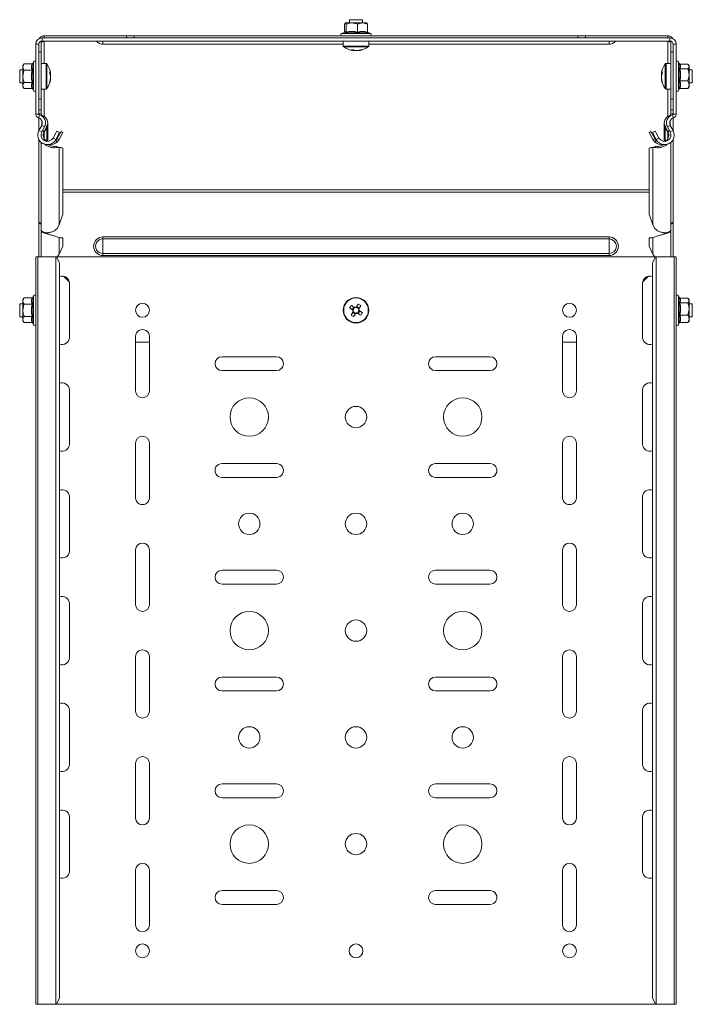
# Model space of a CAD drawing. Header units: millimetres. Extents: x -771 to 2233, y -1470 to 82.
# Tile 6 of 23: x -21 to 294, y -1300 to -839. Entities that reach past the tile are written whole.
import ezdxf

# ---------------------------------------------------------------- set-up
doc = ezdxf.new("R2010")
doc.units = ezdxf.units.MM

msp = doc.modelspace()

# ---------------------------------------------------------------- linework, layer by layer
at = {"color": 7, "linetype": 'Continuous', "lineweight": 15}
for p, q in [((133.09, -839.05), (133.09, -840.55)), ((139.09, -839.05), (133.09, -839.05)), ((139.09, -840.55), (139.09, -839.05)), ((130.75, -844.84), (130.75, -841.15)), ((134.19, -840.55), (131.13, -840.55)), ((131.52, -844.84), (131.52, -841.15)), ((139.14, -840.55), (134.19, -840.55)), ((136.86, -844.84), (136.86, -841.15)), ((139.14, -840.55), (141.09, -840.55)), ((141.43, -844.84), (141.43, -841.15)), ((283.09, -847.55), (-10.91, -847.55)), ((-9.91, -846.55), (-9.91, -847.55)), ((28.63, -846.55), (-9.91, -846.55)), ((28.63, -846.55), (32.16, -846.55)), ((240.02, -846.55), (32.16, -846.55)), ((130.8, -844.93), (129.36, -845.45)), ((130.77, -844.94), (130.77, -844.94)), ((142.82, -845.45), (141.45, -844.96)), ((240.02, -846.55), (243.56, -846.55)), ((282.09, -846.55), (243.56, -846.55)), ((282.09, -846.55), (282.09, -847.55)), ((-13.91, -850.55), (-13.91, -883.25)), ((-12.41, -850.55), (-12.41, -883.25)), ((-11.41, -849.14), (-11.41, -854.05)), ((283.09, -849.05), (-10.91, -849.05)), ((-9.91, -849.09), (-9.77, -849.05)), ((17.59, -850.55), (130.09, -850.55)), ((130.09, -849.05), (130.09, -851.38)), ((142.09, -851.38), (142.09, -849.05)), ((142.09, -850.55), (254.59, -850.55)), ((281.95, -849.05), (282.09, -849.09)), ((283.59, -854.05), (283.59, -849.14)), ((284.59, -883.25), (284.59, -850.55)), ((286.09, -883.25), (286.09, -850.55)), ((-11.41, -876.2), (-11.41, -854.05)), ((134.75, -853.54), (134.58, -853.54)), ((135.39, -853.54), (135.92, -853.54)), ((136.79, -853.54), (135.92, -853.54)), ((283.59, -876.2), (283.59, -854.05)), ((-19.31, -859.78), (-19.91, -860.55)), ((-19.91, -860.55), (-19.91, -861.22)), ((-19.91, -861.22), (-19.91, -865.55)), ((-15.62, -859.78), (-19.31, -859.78)), ((-15.01, -858.83), (-15.25, -859.49)), ((-9.08, -859.55), (-11.41, -859.55)), ((283.59, -859.55), (281.27, -859.55)), ((287.57, -859.86), (287.19, -858.83)), ((287.81, -859.83), (291.49, -859.83)), ((287.81, -862.03), (291.49, -862.03)), ((292.09, -860.55), (291.77, -860.14)), ((292.09, -860.93), (292.09, -860.55)), ((292.09, -864.9), (292.09, -860.93)), ((-19.91, -862.55), (-21.41, -862.55)), ((-21.41, -862.55), (-21.41, -868.06)), ((-19.91, -865.55), (-19.91, -869.88)), ((-15.62, -862.67), (-19.31, -862.67)), ((-6.92, -864.23), (-6.92, -864.04)), ((-6.92, -865.42), (-6.92, -864.82)), ((-6.92, -865.42), (-6.92, -866.28)), ((279.11, -864.21), (279.11, -864.04)), ((279.11, -864.85), (279.11, -865.38)), ((279.11, -866.26), (279.11, -865.38)), ((293.59, -862.55), (292.09, -862.55)), ((292.09, -869.52), (292.09, -864.9)), ((293.59, -868.55), (293.59, -862.55)), ((-21.41, -868.06), (-21.41, -868.55)), ((-21.41, -868.55), (-19.91, -868.55)), ((-19.91, -869.88), (-19.91, -870.55)), ((-19.91, -870.55), (-19.31, -871.33)), ((-15.62, -868.44), (-19.31, -868.44)), ((-15.62, -871.33), (-19.31, -871.33)), ((-6.92, -866.88), (-6.92, -867.07)), ((287.19, -872.28), (287.49, -871.45)), ((287.81, -867.76), (291.49, -867.76)), ((287.81, -871.28), (291.49, -871.28)), ((291.77, -870.96), (292.09, -870.55)), ((292.09, -868.55), (293.59, -868.55)), ((292.09, -870.55), (292.09, -869.52)), ((-15.25, -871.62), (-15.01, -872.28)), ((-11.41, -871.55), (-9.08, -871.55)), ((281.27, -871.55), (283.59, -871.55)), ((-11.41, -876.2), (-11.41, -881.2)), ((283.59, -881.2), (283.59, -876.2)), ((-11.41, -881.2), (-12.41, -881.2)), ((-12.41, -883.28), (-12.41, -883.2)), ((-12.41, -890.99), (-12.41, -885.05)), ((-11.41, -883.2), (-11.41, -881.2)), ((284.59, -881.2), (283.59, -881.2)), ((283.59, -883.2), (283.59, -881.2)), ((284.59, -883.2), (284.59, -883.28)), ((284.59, -890.99), (284.59, -885.05)), ((-11.11, -888.55), (-12.38, -890.94)), ((-9.79, -889.26), (-11.06, -891.64)), ((-8.71, -888.99), (-9.99, -891.37)), ((-9.99, -892.02), (-8.71, -889.55)), ((-8.96, -889.45), (-8.71, -889.55)), ((-8.3, -896.05), (-8.3, -887.94)), ((280.48, -887.94), (280.48, -896.05)), ((280.89, -888.99), (282.17, -891.37)), ((280.89, -889.55), (281.14, -889.45)), ((282.17, -892.02), (280.89, -889.55)), ((283.24, -891.64), (281.97, -889.26)), ((284.56, -890.94), (283.29, -888.55)), ((-11.41, -893.14), (-11.41, -893.04)), ((-5.76, -894.47), (-4.02, -891.2)), ((-4.44, -895.17), (-2.7, -891.91)), ((-2.7, -891.91), (-4.02, -891.2)), ((-2.05, -891.44), (-3.8, -894.7)), ((-1.17, -891.91), (-2.92, -895.17)), ((-2.05, -891.44), (-1.17, -891.91)), ((273.35, -891.91), (274.23, -891.44)), ((275.1, -895.17), (273.35, -891.91)), ((275.98, -894.7), (274.23, -891.44)), ((276.2, -891.2), (274.88, -891.91)), ((274.88, -891.91), (276.62, -895.17)), ((276.2, -891.2), (277.94, -894.47)), ((283.59, -893.04), (283.59, -893.14)), ((-12.41, -933.72), (-12.41, -895.11)), ((-11.41, -896.41), (-11.41, -937.24)), ((-4.49, -895.6), (-5.01, -896)), ((-3.8, -894.7), (-4.49, -895.6)), ((-4.49, -895.6), (-3.8, -896.33)), ((-4.49, -898.32), (-3.8, -898.84)), ((-3.92, -898.56), (-4.49, -898.32)), ((-3.57, -898.69), (-3.95, -898.54)), ((-3.8, -894.7), (-2.92, -895.17)), ((-2.92, -895.17), (-3.8, -896.33)), ((-3.8, -898.6), (-2.92, -898.94)), ((-2.05, -898.92), (-3.8, -898.6)), ((-2.92, -898.94), (-3.8, -898.84)), ((-1.17, -899.25), (-2.92, -898.94)), ((-2.05, -898.92), (-1.17, -899.25)), ((273.35, -899.25), (274.23, -898.92)), ((275.1, -898.94), (273.35, -899.25)), ((275.98, -898.6), (274.23, -898.92)), ((275.98, -894.7), (275.1, -895.17)), ((275.98, -896.33), (275.1, -895.17)), ((275.98, -898.6), (275.1, -898.94)), ((275.98, -898.84), (275.1, -898.94)), ((276.13, -898.54), (275.75, -898.69)), ((276.67, -895.6), (275.98, -894.7)), ((276.67, -895.6), (275.98, -896.33)), ((276.67, -898.32), (275.98, -898.84)), ((276.67, -898.32), (276.1, -898.56)), ((277.19, -896), (276.67, -895.6)), ((283.59, -937.24), (283.59, -896.41)), ((284.59, -933.72), (284.59, -895.11)), ((-1.17, -930.18), (-1.17, -899.25)), ((273.35, -930.18), (273.35, -899.25)), ((-2.92, -935.1), (-1.17, -930.18)), ((273.35, -930.18), (275.1, -935.1)), ((-12.41, -933.72), (-12.41, -934.18)), ((-12.41, -950.14), (-12.41, -934.18)), ((-12.41, -934.18), (-12.11, -934.18)), ((-3.8, -936.83), (-2.92, -935.1)), ((275.1, -935.1), (275.98, -936.83)), ((284.29, -934.18), (284.59, -934.18)), ((284.59, -933.72), (284.59, -934.18)), ((284.59, -950.14), (284.59, -934.18)), ((-11.41, -937.87), (-11.41, -950.14)), ((-8.3, -939.34), (-8.3, -938.79)), ((-6.89, -939.86), (-6.89, -939.86)), ((279.07, -939.86), (279.07, -939.86)), ((280.48, -938.79), (280.48, -939.34)), ((283.59, -950.14), (283.59, -937.87)), ((-1.17, -941.22), (-2.92, -941.22)), ((-2.92, -948.84), (-1.17, -945.14)), ((-1.17, -945.14), (-1.17, -941.22)), ((273.35, -945.14), (273.35, -941.22)), ((273.35, -941.22), (275.1, -941.22)), ((273.35, -945.14), (275.1, -948.84)), ((-3.8, -950.14), (-2.92, -948.84)), ((275.1, -948.84), (275.98, -950.14)), ((-13.91, -950.14), (-13.91, -1300.14)), ((-12.91, -950.14), (-13.91, -950.14)), ((-12.91, -950.14), (-12.91, -1300.14)), ((-7.64, -950.14), (-12.91, -950.14)), ((-7.64, -950.14), (-3.8, -950.14)), ((-2.7, -953.14), (-4.11, -950.14)), ((-3.8, -950.14), (275.98, -950.14)), ((-2.7, -953.14), (-2.7, -1297.14)), ((276.29, -950.14), (274.88, -953.14)), ((274.88, -953.14), (274.88, -1297.14)), ((275.98, -950.14), (283.59, -950.14)), ((285.09, -950.14), (283.59, -950.14)), ((285.09, -1300.14), (285.09, -950.14)), ((286.09, -950.14), (285.09, -950.14)), ((286.09, -950.14), (286.09, -1300.14)), ((-0.86, -959.19), (1.79, -961.85)), ((1.84, -987.89), (1.84, -962.39)), ((270.34, -962.39), (270.34, -987.89)), ((270.39, -961.85), (273.04, -959.19)), ((-19.91, -972.14), (-21.41, -972.14)), ((-21.41, -972.14), (-21.41, -977.65)), ((-19.31, -969.37), (-19.91, -970.14)), ((-19.91, -970.14), (-19.91, -970.81)), ((-19.91, -970.81), (-19.91, -975.14)), ((-15.62, -969.37), (-19.31, -969.37)), ((-15.62, -972.26), (-19.31, -972.26)), ((-15.01, -968.42), (-15.25, -969.08)), ((287.57, -969.45), (287.19, -968.42)), ((287.81, -969.42), (291.49, -969.42)), ((287.81, -971.62), (291.49, -971.62)), ((292.09, -970.14), (291.77, -969.73)), ((292.09, -970.52), (292.09, -970.14)), ((292.09, -974.49), (292.09, -970.52)), ((293.59, -972.14), (292.09, -972.14)), ((293.59, -978.14), (293.59, -972.14)), ((-19.91, -975.14), (-19.91, -979.47)), ((135.12, -973.66), (134.34, -974.85)), ((134.61, -976.11), (135.8, -976.89)), ((137.57, -974.17), (136.38, -973.39)), ((137.06, -976.63), (137.84, -975.44)), ((287.81, -977.35), (291.49, -977.35)), ((292.09, -979.11), (292.09, -974.49)), ((-21.41, -977.65), (-21.41, -978.14)), ((-21.41, -978.14), (-19.91, -978.14)), ((-19.91, -979.47), (-19.91, -980.14)), ((-19.91, -980.14), (-19.31, -980.92)), ((-15.62, -978.03), (-19.31, -978.03)), ((-15.62, -980.92), (-19.31, -980.92)), ((-15.25, -981.21), (-15.01, -981.87)), ((287.19, -981.87), (287.49, -981.04)), ((287.81, -980.87), (291.49, -980.87)), ((291.77, -980.55), (292.09, -980.14)), ((292.09, -978.14), (293.59, -978.14)), ((292.09, -980.14), (292.09, -979.11)), ((32.84, -987.39), (32.84, -1012.89)), ((32.84, -990.14), (39.34, -990.14)), ((39.34, -1012.89), (39.34, -987.39)), ((232.84, -987.39), (232.84, -1012.89)), ((232.84, -990.14), (239.34, -990.14)), ((239.34, -1012.89), (239.34, -987.39)), ((98.84, -996.89), (73.34, -996.89)), ((198.84, -996.89), (173.34, -996.89)), ((73.34, -1003.39), (98.84, -1003.39)), ((173.34, -1003.39), (198.84, -1003.39)), ((1.84, -1037.89), (1.84, -1012.39)), ((270.34, -1012.39), (270.34, -1037.89)), ((32.84, -1037.39), (32.84, -1062.89)), ((39.34, -1062.89), (39.34, -1037.39)), ((232.84, -1037.39), (232.84, -1062.89)), ((239.34, -1062.89), (239.34, -1037.39)), ((98.84, -1046.89), (73.34, -1046.89)), ((198.84, -1046.89), (173.34, -1046.89)), ((73.34, -1053.39), (98.84, -1053.39)), ((173.34, -1053.39), (198.84, -1053.39)), ((1.84, -1087.89), (1.84, -1062.39)), ((270.34, -1062.39), (270.34, -1087.89)), ((32.84, -1087.39), (32.84, -1112.89)), ((39.34, -1112.89), (39.34, -1087.39)), ((232.84, -1087.39), (232.84, -1112.89)), ((239.34, -1112.89), (239.34, -1087.39)), ((98.84, -1096.89), (73.34, -1096.89)), ((198.84, -1096.89), (173.34, -1096.89)), ((73.34, -1103.39), (98.84, -1103.39)), ((173.34, -1103.39), (198.84, -1103.39)), ((1.84, -1137.89), (1.84, -1112.39)), ((270.34, -1112.39), (270.34, -1137.89)), ((32.84, -1137.39), (32.84, -1162.89)), ((39.34, -1162.89), (39.34, -1137.39)), ((232.84, -1137.39), (232.84, -1162.89)), ((239.34, -1162.89), (239.34, -1137.39)), ((98.84, -1146.89), (73.34, -1146.89)), ((198.84, -1146.89), (173.34, -1146.89)), ((73.34, -1153.39), (98.84, -1153.39)), ((173.34, -1153.39), (198.84, -1153.39)), ((1.84, -1187.89), (1.84, -1162.39)), ((270.34, -1162.39), (270.34, -1187.89)), ((32.84, -1187.39), (32.84, -1212.89)), ((39.34, -1212.89), (39.34, -1187.39)), ((232.84, -1187.39), (232.84, -1212.89)), ((239.34, -1212.89), (239.34, -1187.39)), ((98.84, -1196.89), (73.34, -1196.89)), ((198.84, -1196.89), (173.34, -1196.89)), ((73.34, -1203.39), (98.84, -1203.39)), ((173.34, -1203.39), (198.84, -1203.39)), ((1.84, -1237.89), (1.84, -1212.39)), ((270.34, -1212.39), (270.34, -1237.89)), ((32.84, -1237.39), (32.84, -1262.89)), ((39.34, -1262.89), (39.34, -1237.39)), ((232.84, -1237.39), (232.84, -1262.89)), ((239.34, -1262.89), (239.34, -1237.39)), ((98.84, -1246.89), (73.34, -1246.89)), ((198.84, -1246.89), (173.34, -1246.89)), ((73.34, -1253.39), (98.84, -1253.39)), ((173.34, -1253.39), (198.84, -1253.39)), ((-12.91, -1300.14), (-13.91, -1300.14)), ((-4.44, -1300.14), (-12.91, -1300.14)), ((-4.11, -1300.14), (-4.44, -1300.14)), ((-4.11, -1300.14), (-2.7, -1297.14)), ((-4.11, -1300.14), (276.29, -1300.14)), ((274.88, -1297.14), (276.29, -1300.14)), ((276.62, -1300.14), (276.29, -1300.14)), ((285.09, -1300.14), (276.62, -1300.14)), ((286.09, -1300.14), (285.09, -1300.14))]:
    msp.add_line(p, q, dxfattribs=at)
at = {"color": 7, "linetype": 'Continuous', "lineweight": 0}
for p, q in [((-10.91, -847.55), (-10.91, -849.05)), ((28.63, -847.55), (28.63, -846.55)), ((32.16, -846.55), (32.16, -847.55)), ((129.36, -845.45), (142.82, -845.45)), ((141.49, -845.04), (141.7, -845.21)), ((240.02, -847.55), (240.02, -846.55)), ((243.56, -846.55), (243.56, -847.55)), ((283.09, -849.05), (283.09, -847.55)), ((-12.41, -850.55), (-13.91, -850.55)), ((-9.91, -849.09), (-9.91, -859.55)), ((17.59, -850.55), (17.59, -849.05)), ((142.09, -851.38), (130.09, -851.38)), ((141.86, -851.82), (130.32, -851.82)), ((254.59, -850.55), (254.59, -849.05)), ((282.09, -849.09), (282.09, -859.55)), ((286.09, -850.55), (284.59, -850.55)), ((-11.41, -854.05), (-12.41, -854.05)), ((284.59, -854.05), (283.59, -854.05)), ((-15.01, -872.28), (-15.01, -858.83)), ((-9.08, -859.55), (-9.08, -870.58)), ((-8.64, -859.78), (-8.64, -870.39)), ((280.82, -871.33), (280.82, -859.78)), ((281.27, -871.55), (281.27, -859.55)), ((287.19, -858.83), (287.19, -872.28)), ((-9.08, -870.58), (-9.08, -871.55)), ((-8.64, -870.39), (-8.64, -871.33)), ((-9.91, -871.55), (-9.91, -884.39)), ((282.09, -871.55), (282.09, -884.39)), ((-12.41, -876.2), (-11.41, -876.2)), ((283.59, -876.2), (284.59, -876.2)), ((-13.91, -883.25), (-12.41, -883.25)), ((-12.19, -883.54), (-12.61, -884.98)), ((-12.41, -883.2), (-11.41, -883.2)), ((-10.89, -884.19), (-10.83, -883.97)), ((283.08, -884.19), (283.01, -883.97)), ((284.59, -883.2), (283.59, -883.2)), ((284.37, -883.54), (284.8, -884.98)), ((284.59, -883.25), (286.09, -883.25)), ((-11.11, -888.55), (-11.11, -886.21)), ((-9.79, -889.26), (-11.11, -888.55)), ((-9.5, -888.57), (-8.71, -888.99)), ((-8.71, -896.04), (-8.71, -889.55)), ((281.68, -888.57), (280.89, -888.99)), ((280.89, -896.04), (280.89, -889.55)), ((283.29, -888.55), (281.97, -889.26)), ((283.29, -888.55), (283.29, -886.21)), ((-12.38, -890.94), (-11.06, -891.64)), ((-10.71, -890.99), (-9.99, -891.37)), ((-9.99, -894.7), (-9.99, -892.02)), ((-5.76, -894.47), (-4.44, -895.17)), ((276.62, -895.17), (277.94, -894.47)), ((282.89, -890.99), (282.17, -891.37)), ((282.17, -894.7), (282.17, -892.02)), ((283.24, -891.64), (284.56, -890.94)), ((-2.92, -935.1), (-2.92, -898.94)), ((275.1, -935.1), (275.1, -898.94)), ((-1.17, -918.7), (273.35, -918.7)), ((-1.17, -919.76), (273.35, -919.76)), ((-8.71, -939.16), (-8.71, -938.76)), ((280.89, -939.16), (280.89, -938.76)), ((-2.92, -948.84), (-2.92, -941.22)), ((17.59, -940.78), (17.59, -941.71)), ((17.59, -940.78), (254.59, -940.78)), ((17.59, -941.71), (17.59, -948.58)), ((17.59, -941.71), (254.59, -941.71)), ((254.59, -940.78), (254.59, -941.71)), ((254.59, -941.71), (254.59, -948.58)), ((275.1, -948.84), (275.1, -941.22)), ((17.59, -948.58), (254.59, -948.58)), ((17.59, -948.58), (17.59, -949.51)), ((17.59, -949.51), (254.59, -949.51)), ((254.59, -948.58), (254.59, -949.51)), ((-4.44, -950.14), (-4.44, -1300.14)), ((276.62, -950.14), (276.62, -1300.14)), ((-15.01, -981.87), (-15.01, -968.42)), ((287.19, -968.42), (287.19, -981.87))]:
    msp.add_line(p, q, dxfattribs=at)
at = {"color": 7, "linetype": 'Continuous', "lineweight": 15, "flags": 128}
for points in [[(135.36, -973.82), (135.17, -973.69), (134.99, -973.57), (134.8, -973.45), (134.62, -973.33), (134.43, -973.21), (134.25, -973.09), (134.07, -972.97), (133.89, -972.86)], [(137.19, -972.17), (137.07, -972.35), (136.95, -972.53), (136.83, -972.71), (136.71, -972.89), (136.59, -973.08), (136.47, -973.26), (136.35, -973.45), (136.23, -973.63)], [(133.11, -974.05), (133.29, -974.16), (133.47, -974.28), (133.66, -974.4), (133.84, -974.52), (134.02, -974.64), (134.21, -974.76), (134.4, -974.88), (134.58, -975.01)], [(134.76, -975.87), (134.64, -976.06), (134.52, -976.25), (134.4, -976.43), (134.28, -976.62), (134.16, -976.8), (134.04, -976.98), (133.92, -977.16), (133.8, -977.34)], [(134.99, -978.12), (135.11, -977.94), (135.23, -977.76), (135.35, -977.58), (135.47, -977.39), (135.59, -977.21), (135.71, -977.02), (135.83, -976.84), (135.95, -976.65)], [(136.82, -976.47), (137.01, -976.59), (137.19, -976.71), (137.38, -976.83), (137.56, -976.95), (137.75, -977.07), (137.93, -977.19), (138.11, -977.31), (138.29, -977.43)], [(137.42, -974.41), (137.54, -974.22), (137.66, -974.04), (137.78, -973.85), (137.9, -973.67), (138.02, -973.49), (138.14, -973.3), (138.26, -973.12), (138.38, -972.94)], [(139.07, -976.24), (138.89, -976.12), (138.71, -976), (138.52, -975.88), (138.34, -975.76), (138.16, -975.64), (137.97, -975.52), (137.79, -975.4), (137.6, -975.28)]]:
    msp.add_lwpolyline(points, dxfattribs=at)
at = {"color": 7, "linetype": 'Continuous', "lineweight": 15}
for centre, radius in [((36.09, -975.14), 3.25), ((136.09, -975.14), 6), ((236.09, -975.14), 3.25), ((86.09, -1025.14), 9), ((186.09, -1025.14), 9), ((136.09, -1025.14), 5), ((86.09, -1075.14), 5), ((136.09, -1075.14), 5), ((186.09, -1075.14), 5), ((86.09, -1125.14), 9), ((136.09, -1125.14), 5), ((186.09, -1125.14), 9), ((86.09, -1175.14), 5), ((136.09, -1175.14), 5), ((186.09, -1175.14), 5), ((86.09, -1225.14), 9), ((186.09, -1225.14), 9), ((136.09, -1225.14), 5), ((36.09, -1275.14), 3.25), ((136.09, -1275.14), 3.25), ((236.09, -1275.14), 3.25)]:
    msp.add_circle(centre, radius, dxfattribs=at)
at = {"color": 7, "linetype": 'Continuous', "lineweight": 0}
msp.add_circle((136.09, -975.14), 5.77, dxfattribs=at)
at = {"color": 7, "linetype": 'Continuous', "lineweight": 15}
for centre, radius, start, end in [((-10.91, -850.55), 3, 90.0004, 179.9996), ((-9.91, -849.05), 2.5, 89.9985, 149.4916), ((129.56, -845.99), 0.567, 110.002, 269.9988), ((142.62, -845.99), 0.567, 270.0009, 69.9998), ((282.09, -849.05), 2.5, 30.5091, 90.0008), ((283.09, -850.55), 3, 0.0004, 89.9993), ((-10.91, -850.55), 1.5, 90.0004, 179.9996), ((17.59, -846.88), 3.68, 216.3128, 270.0001), ((130.63, -851.38), 0.54, 179.9968, 234.7511), ((136.09, -843.65), 10, 234.7482, 261.2902), ((136.09, -843.65), 10, 278.7101, 305.2517), ((141.55, -851.38), 0.54, 305.2489, 0.0032), ((254.59, -846.88), 3.68, 270.0012, 323.6859), ((283.09, -850.55), 1.5, 359.9994, 90), ((134.34, -845.63), 7.53, 265.5392, 274.4608), ((135.63, -849.93), 3.71, 239.6813, 256.2329), ((136.51, -846.7), 6.93, 255.2837, 260.6831), ((136.8, -849.93), 3.71, 239.681, 256.2332), ((135.65, -846.6), 7.04, 279.3629, 291.6216), ((136.45, -846.6), 7.04, 279.3629, 291.6216), ((138.64, -849.62), 3.54, 263.4871, 276.5129), ((-14.48, -859.02), 0.567, 0.0021, 159.9986), ((-9.08, -860.09), 0.54, 35.2509, 89.9982), ((-16.81, -865.55), 10, 8.7101, 35.2516), ((288.99, -865.55), 10, 144.7484, 171.2899), ((281.27, -860.09), 0.54, 90.0004, 144.7521), ((286.66, -859.02), 0.567, 20.0009, 179.9987), ((-10.35, -865.1), 3.53, 14.2283, 31.1619), ((-15.05, -863.86), 7.74, 355.598, 4.402), ((-10.35, -866.28), 3.53, 14.2283, 31.1619), ((-14.05, -865.13), 7.22, 338.6649, 350.7714), ((-13.98, -865.96), 7.15, 9.1985, 14.0645), ((282.71, -865.1), 3.71, 149.6805, 166.2331), ((285.94, -865.97), 6.93, 165.2845, 170.6821), ((282.71, -866.27), 3.71, 149.6782, 166.2342), ((286.05, -865.11), 7.04, 189.3633, 201.6222), ((287.01, -863.81), 7.53, 175.5358, 184.4642), ((-9.08, -871.01), 0.54, 270.0018, 324.7491), ((-16.81, -865.55), 10, 324.7484, 351.2899), ((-14.05, -865.9), 7.22, 338.6656, 350.7712), ((-10.62, -868.14), 3.31, 353.2661, 6.7339), ((286.05, -865.91), 7.04, 189.3629, 201.6226), ((288.99, -865.55), 10, 188.7101, 215.2516), ((283.02, -868.11), 3.53, 173.4818, 186.5182), ((281.27, -871.01), 0.54, 215.2479, 269.9996), ((-14.48, -872.09), 0.567, 199.9978, 0.0015), ((286.66, -872.09), 0.567, 179.9978, 340.0026), ((-12.11, -883.25), 1.8, 180.0017, 253.7121), ((-13.32, -887.38), 2.5, 331.9283, 73.7134), ((-12.11, -883.25), 0.3, 180.0049, 253.7083), ((-13.32, -887.38), 4, 331.9277, 73.7136), ((-10.61, -883.2), 0.8, 180.0039, 253.9658), ((-11.8, -887.34), 3.5, 331.7597, 73.9695), ((283.98, -887.34), 3.5, 106.03, 208.2408), ((285.5, -887.38), 4, 106.2864, 208.0723), ((285.5, -887.38), 2.5, 106.2863, 208.0729), ((282.79, -883.2), 0.8, 286.0307, 0.001), ((284.29, -883.25), 0.3, 286.2849, 0.0019), ((284.29, -883.25), 1.8, 286.286, 359.9995), ((-11.8, -887.34), 2.5, 350.0331, 13.0408), ((283.98, -887.34), 2.5, 166.9715, 189.9563), ((-8.41, -893.05), 4.5, 151.9276, 331.9276), ((-8.41, -893.05), 3, 151.9277, 331.9273), ((-6.89, -893.03), 3.51, 151.7592, 238.8351), ((280.59, -893.05), 4.5, 208.0724, 28.0724), ((280.59, -893.05), 3, 208.0726, 28.0725), ((279.08, -893.03), 3.52, 301.1652, 28.2402), ((-6.89, -893.03), 4.52, 260.4943, 313.2078), ((279.08, -893.03), 4.51, 226.7917, 279.5059), ((-1.41, -962.39), 3.25, 0.0002, 113.352), ((273.59, -962.39), 3.25, 66.648, 179.9998), ((-14.48, -968.61), 0.567, 359.9988, 160.0004), ((286.66, -968.61), 0.567, 19.9991, 180.0019), ((152.03, -985.56), 22.14, 145.0049, 148.6799), ((125.68, -991.08), 22.14, 55.0043, 58.6802), ((146.5, -959.21), 22.14, 235.0043, 238.6804), ((136.09, -975.14), 1.51, 174.8019, 208.8827), ((136.09, -975.14), 1.28, 113.1693, 180.516), ((136.09, -975.14), 1.28, 180.5173, 203.1669), ((136.09, -975.14), 1.28, 203.1699, 270.5146), ((136.09, -975.14), 1.51, 84.8013, 118.8831), ((136.09, -975.14), 1.28, 90.5141, 113.1684), ((136.09, -975.14), 1.51, 264.8042, 298.8821), ((136.09, -975.14), 1.28, 23.1674, 90.517), ((136.09, -975.14), 1.28, 270.5191, 293.1667), ((136.09, -975.14), 1.28, 293.1681, 0.5172), ((136.09, -975.14), 1.28, 0.5166, 23.1683), ((136.09, -975.14), 1.51, 354.8011, 28.8835), ((120.15, -964.73), 22.14, 325.0044, 328.6798), ((-14.48, -981.68), 0.567, 199.9996, 359.9997), ((286.66, -981.68), 0.567, 179.9996, 340.0009), ((36.09, -987.39), 3.25, 359.9999, 180.0001), ((236.09, -987.39), 3.25, 359.9998, 180.0002), ((-1.41, -987.89), 3.25, 246.6476, 0.0002), ((273.59, -987.89), 3.25, 179.9998, 293.3524), ((73.34, -1000.14), 3.25, 90.0002, 269.9998), ((98.84, -1000.14), 3.25, 270.0002, 89.9998), ((173.34, -1000.14), 3.25, 90, 270), ((198.84, -1000.14), 3.25, 270, 90), ((-1.41, -1012.39), 3.25, 359.9998, 113.3524), ((273.59, -1012.39), 3.25, 66.6476, 180.0002), ((36.09, -1012.89), 3.25, 180.0002, 359.9998), ((236.09, -1012.89), 3.25, 180.0001, 359.9999), ((36.09, -1037.39), 3.25, 0.0002, 179.9998), ((236.09, -1037.39), 3.25, 0.0001, 179.9999), ((-1.41, -1037.89), 3.25, 246.6485, 359.9994), ((273.59, -1037.89), 3.25, 180.0006, 293.3515), ((73.34, -1050.14), 3.25, 89.9999, 270.0001), ((98.84, -1050.14), 3.25, 269.9999, 90.0001), ((173.34, -1050.14), 3.25, 89.9998, 270.0002), ((198.84, -1050.14), 3.25, 269.9998, 90.0002), ((-1.41, -1062.39), 3.25, 0.0006, 113.3515), ((273.59, -1062.39), 3.25, 66.6485, 179.9994), ((36.09, -1062.89), 3.25, 179.9996, 0.0004), ((236.09, -1062.89), 3.25, 179.9995, 0.0005), ((-1.41, -1087.89), 3.25, 246.6476, 0.0002), ((36.09, -1087.39), 3.25, 0.0002, 179.9998), ((236.09, -1087.39), 3.25, 0.0001, 179.9999), ((273.59, -1087.89), 3.25, 179.9998, 293.3524), ((73.34, -1100.14), 3.25, 90.0001, 269.9999), ((98.84, -1100.14), 3.25, 270.0001, 89.9999), ((173.34, -1100.14), 3.25, 90, 270), ((198.84, -1100.14), 3.25, 270, 90), ((-1.41, -1112.39), 3.25, 359.9998, 113.3524), ((273.59, -1112.39), 3.25, 66.6476, 180.0002), ((36.09, -1112.89), 3.25, 180.0002, 359.9998), ((236.09, -1112.89), 3.25, 180.0001, 359.9999), ((36.09, -1137.39), 3.25, 359.9996, 180.0004), ((236.09, -1137.39), 3.25, 359.9995, 180.0005), ((-1.41, -1137.89), 3.25, 246.6476, 0.0002), ((273.59, -1137.89), 3.25, 179.9998, 293.3524), ((73.34, -1150.14), 3.25, 90.0001, 269.9999), ((98.84, -1150.14), 3.25, 270.0002, 89.9998), ((173.34, -1150.14), 3.25, 90, 270), ((198.84, -1150.14), 3.25, 270.0001, 89.9999), ((-1.41, -1162.39), 3.25, 0.0006, 113.3515), ((273.59, -1162.39), 3.25, 66.6485, 179.9994), ((36.09, -1162.89), 3.25, 180.0002, 359.9998), ((236.09, -1162.89), 3.25, 180.0001, 359.9999), ((36.09, -1187.39), 3.25, 0.0002, 179.9998), ((236.09, -1187.39), 3.25, 0.0001, 179.9999), ((-1.41, -1187.89), 3.25, 246.6485, 359.9999), ((273.59, -1187.89), 3.25, 180.0001, 293.3515), ((73.34, -1200.14), 3.25, 90.0002, 269.9998), ((98.84, -1200.14), 3.25, 270.0001, 89.9999), ((173.34, -1200.14), 3.25, 90.0001, 269.9999), ((198.84, -1200.14), 3.25, 270, 90), ((-1.41, -1212.39), 3.25, 359.9998, 113.3524), ((273.59, -1212.39), 3.25, 66.6476, 180.0002), ((36.09, -1212.89), 3.25, 180.0002, 359.9998), ((236.09, -1212.89), 3.25, 180.0001, 359.9999), ((36.09, -1237.39), 3.25, 0.0002, 179.9998), ((236.09, -1237.39), 3.25, 0.0001, 179.9999), ((-1.41, -1237.89), 3.25, 246.6476, 0.0002), ((273.59, -1237.89), 3.25, 179.9998, 293.3524), ((73.34, -1250.14), 3.25, 90.0001, 269.9999), ((98.84, -1250.14), 3.25, 270, 90), ((173.34, -1250.14), 3.25, 90, 270), ((198.84, -1250.14), 3.25, 269.9998, 90.0002), ((36.09, -1262.89), 3.25, 179.9996, 0.0004), ((236.09, -1262.89), 3.25, 179.9995, 0.0005)]:
    msp.add_arc(centre, radius, start, end, dxfattribs=at)
at = {"color": 7, "linetype": 'Continuous', "lineweight": 0}
for centre, radius, start, end in [((17.59, -945.14), 4.37, 90, 270), ((17.59, -945.14), 3.43, 89.9999, 270.0001), ((254.59, -945.14), 4.37, 270, 90), ((254.59, -945.14), 3.43, 270, 90)]:
    msp.add_arc(centre, radius, start, end, dxfattribs=at)
at = {"color": 7, "linetype": 'Continuous', "lineweight": 15}
for points, knots in [([(131.13, -840.55), (131.02, -840.68), (130.85, -840.86), (130.77, -841.09), (130.75, -841.15)], [0, 0, 0, 0, 0.706074, 1, 1, 1, 1]), ([(131.52, -841.15), (131.46, -840.88), (131.39, -840.59), (131.15, -840.56), (131.13, -840.55)], [0, 0, 0, 0, 0.942966, 1, 1, 1, 1]), ([(134.19, -840.55), (134.05, -840.56), (133.17, -840.58), (132.27, -840.84), (131.55, -841.14), (131.52, -841.15)], [0, 0, 0, 0, 0.147916, 0.965339, 1, 1, 1, 1]), ([(136.86, -841.15), (136.63, -841.06), (135.78, -840.72), (134.86, -840.62), (134.19, -840.55)], [0, 0, 0, 0, 0.2646091, 1, 1, 1, 1]), ([(139.14, -840.55), (138.51, -840.64), (137.72, -840.74), (137, -841.08), (136.86, -841.15)], [0, 0, 0, 0, 0.797567, 1, 1, 1, 1]), ([(141.43, -841.15), (140.76, -840.88), (140.02, -840.57), (139.22, -840.55), (139.14, -840.55)], [0, 0, 0, 0, 0.897382, 1, 1, 1, 1]), ([(141.05, -840.55), (141.17, -840.68), (141.33, -840.86), (141.41, -841.09), (141.43, -841.15)], [0, 0, 0, 0, 0.706076, 1, 1, 1, 1]), ([(130.73, -844.96), (130.73, -844.96), (130.75, -844.92), (130.75, -844.88), (130.75, -844.84)], [0, 0, 0, 0, 0.006135, 1, 1, 1, 1]), ([(131.29, -845.21), (131.29, -845.21), (131.32, -845.2), (131.39, -845.15), (131.46, -845.06), (131.51, -844.95), (131.51, -844.88), (131.52, -844.84)], [0, 0, 0, 0, 0.007052, 0.245016, 0.500185, 0.744593, 1, 1, 1, 1]), ([(136.9, -845.21), (136.9, -845.21), (136.89, -845.19), (136.88, -845.14), (136.87, -845.05), (136.86, -844.95), (136.86, -844.88), (136.86, -844.84)], [0, 0, 0, 0, 0.003857, 0.171585, 0.41548, 0.690301, 1, 1, 1, 1]), ([(141.43, -844.84), (141.43, -844.88), (141.44, -844.96), (141.5, -845.06), (141.59, -845.15), (141.66, -845.2), (141.7, -845.21), (141.7, -845.21)], [0, 0, 0, 0, 0.242959, 0.481311, 0.74022, 0.992392, 1, 1, 1, 1]), ([(-11.31, -849.51), (-11.29, -849.52), (-11.21, -849.53), (-11.05, -849.47), (-10.83, -849.4), (-10.57, -849.3), (-10.26, -849.19), (-10.03, -849.13), (-9.91, -849.09)], [0, 0, 0, 0, 0.048137, 0.168419, 0.332272, 0.516861, 0.742486, 1, 1, 1, 1]), ([(282.09, -849.09), (282.22, -849.12), (282.45, -849.18), (282.77, -849.29), (283.03, -849.39), (283.24, -849.48), (283.36, -849.5), (283.41, -849.51)], [0, 0, 0, 0, 0.277991, 0.524873, 0.729915, 0.887457, 1, 1, 1, 1]), ([(134.75, -853.54), (134.75, -853.41), (134.76, -853.24), (134.77, -853.07), (134.77, -853.03)], [0, 0, 0, 0, 0.739014, 1, 1, 1, 1]), ([(-19.31, -859.78), (-19.59, -860.19), (-19.89, -860.65), (-19.91, -861.17), (-19.91, -861.22)], [0, 0, 0, 0, 0.902311, 1, 1, 1, 1]), ([(-19.91, -861.22), (-19.82, -861.63), (-19.7, -862.16), (-19.38, -862.58), (-19.31, -862.67)], [0, 0, 0, 0, 0.784114, 1, 1, 1, 1]), ([(-15.62, -859.78), (-15.59, -859.78), (-15.51, -859.77), (-15.4, -859.7), (-15.31, -859.61), (-15.27, -859.53), (-15.25, -859.49), (-15.25, -859.49)], [0, 0, 0, 0, 0.23618, 0.471387, 0.732473, 0.992124, 1, 1, 1, 1]), ([(-15.25, -859.49), (-15.29, -859.61), (-15.49, -860.19), (-15.65, -861.25), (-15.38, -862.12), (-15.25, -862.52)], [0, 0, 0, 0, 0.1225378, 0.5946493, 1, 1, 1, 1]), ([(287.43, -861.86), (287.43, -861.86), (287.45, -861.88), (287.49, -861.94), (287.58, -861.99), (287.69, -862.03), (287.77, -862.03), (287.81, -862.03)], [0, 0, 0, 0, 0.006135, 0.222837, 0.473295, 0.726932, 1, 1, 1, 1]), ([(287.49, -859.65), (287.49, -859.66), (287.51, -859.7), (287.58, -859.75), (287.69, -859.82), (287.77, -859.83), (287.81, -859.83)], [0, 0, 0, 0, 0.013431, 0.36432, 0.681228, 1, 1, 1, 1]), ([(292.09, -860.93), (292.09, -860.88), (292.06, -860.47), (291.76, -860.1), (291.5, -859.84), (291.49, -859.83)], [0, 0, 0, 0, 0.132203, 0.959588, 1, 1, 1, 1]), ([(291.49, -862.03), (291.58, -861.94), (291.89, -861.64), (292.01, -861.23), (292.09, -860.93)], [0, 0, 0, 0, 0.299094, 1, 1, 1, 1]), ([(292.09, -864.9), (292.01, -864.11), (291.91, -863.13), (291.56, -862.22), (291.49, -862.03)], [0, 0, 0, 0, 0.801338, 1, 1, 1, 1]), ([(-19.31, -862.67), (-19.4, -862.91), (-19.75, -863.84), (-19.84, -864.82), (-19.91, -865.55)], [0, 0, 0, 0, 0.263252, 1, 1, 1, 1]), ([(-19.91, -865.55), (-19.91, -865.7), (-19.89, -866.65), (-19.62, -867.63), (-19.32, -868.41), (-19.31, -868.44)], [0, 0, 0, 0, 0.14849, 0.965573, 1, 1, 1, 1]), ([(-15.25, -862.52), (-15.25, -862.52), (-15.27, -862.54), (-15.32, -862.59), (-15.4, -862.63), (-15.51, -862.66), (-15.59, -862.66), (-15.62, -862.67)], [0, 0, 0, 0, 0.005604, 0.209012, 0.457137, 0.716496, 1, 1, 1, 1]), ([(-7.33, -864.24), (-7.32, -864.24), (-7.18, -864.24), (-7.05, -864.23), (-6.92, -864.23)], [0, 0, 0, 0, 0.0601452, 1, 1, 1, 1]), ([(279.11, -864.21), (279.23, -864.22), (279.37, -864.22), (279.5, -864.23), (279.51, -864.23)], [0, 0, 0, 0, 0.93989, 1, 1, 1, 1]), ([(291.49, -867.76), (291.77, -866.92), (292.08, -865.98), (292.09, -865), (292.09, -864.9)], [0, 0, 0, 0, 0.896074, 1, 1, 1, 1]), ([(-19.31, -868.44), (-19.59, -868.85), (-19.89, -869.31), (-19.91, -869.83), (-19.91, -869.88)], [0, 0, 0, 0, 0.902311, 1, 1, 1, 1]), ([(-19.91, -869.88), (-19.82, -870.29), (-19.7, -870.82), (-19.38, -871.24), (-19.31, -871.33)], [0, 0, 0, 0, 0.784114, 1, 1, 1, 1]), ([(-15.25, -868.59), (-15.25, -868.59), (-15.27, -868.56), (-15.32, -868.52), (-15.4, -868.48), (-15.51, -868.45), (-15.59, -868.44), (-15.62, -868.44)], [0, 0, 0, 0, 0.005604, 0.209012, 0.457137, 0.716496, 1, 1, 1, 1]), ([(-15.25, -871.62), (-15.25, -871.62), (-15.27, -871.58), (-15.31, -871.5), (-15.4, -871.4), (-15.51, -871.34), (-15.59, -871.33), (-15.62, -871.33)], [0, 0, 0, 0, 0.007931, 0.267568, 0.528639, 0.763833, 1, 1, 1, 1]), ([(287.81, -867.76), (287.77, -867.76), (287.69, -867.76), (287.59, -867.78), (287.5, -867.82), (287.45, -867.85), (287.43, -867.87), (287.43, -867.87)], [0, 0, 0, 0, 0.293978, 0.559377, 0.805463, 0.995039, 1, 1, 1, 1]), ([(287.81, -871.28), (287.77, -871.28), (287.69, -871.29), (287.58, -871.35), (287.49, -871.44), (287.45, -871.52), (287.43, -871.57), (287.43, -871.57)], [0, 0, 0, 0, 0.236955, 0.472525, 0.733355, 0.992152, 1, 1, 1, 1]), ([(292.09, -869.52), (292, -869.02), (291.89, -868.4), (291.56, -867.87), (291.49, -867.76)], [0, 0, 0, 0, 0.79101, 1, 1, 1, 1]), ([(291.49, -871.28), (291.77, -870.77), (292.07, -870.2), (292.09, -869.58), (292.09, -869.52)], [0, 0, 0, 0, 0.899724, 1, 1, 1, 1]), ([(291.49, -871.28), (291.59, -871.19), (291.7, -871.1), (291.76, -870.98), (291.76, -870.97)], [0, 0, 0, 0, 0.9204905, 1, 1, 1, 1]), ([(-8.71, -889.55), (-8.61, -889.32), (-8.4, -888.86), (-8.28, -888.3), (-8.31, -888), (-8.31, -887.94)], [0, 0, 0, 0, 0.457335, 0.906101, 1, 1, 1, 1]), ([(280.49, -887.94), (280.49, -888), (280.46, -888.3), (280.58, -888.86), (280.79, -889.32), (280.89, -889.55)], [0, 0, 0, 0, 0.093899, 0.542668, 1, 1, 1, 1]), ([(-3.8, -898.84), (-4.24, -898.92), (-5.19, -899.12), (-6.73, -898.92), (-8.25, -898.35), (-9.32, -897.77), (-9.72, -897.3), (-9.75, -897.26)], [0, 0, 0, 0, 0.209202, 0.451347, 0.71132, 0.974299, 1, 1, 1, 1]), ([(-4.49, -898.32), (-4.83, -898.36), (-5.58, -898.44), (-6.76, -898.18), (-7.72, -897.83), (-8.18, -897.47), (-8.3, -897.37)], [0, 0, 0, 0, 0.256681, 0.55977, 0.889977, 1, 1, 1, 1]), ([(281.94, -897.25), (281.9, -897.3), (281.5, -897.77), (280.43, -898.35), (278.91, -898.92), (277.37, -899.12), (276.42, -898.92), (275.98, -898.84)], [0, 0, 0, 0, 0.027295, 0.289843, 0.549393, 0.791142, 1, 1, 1, 1]), ([(280.48, -897.37), (280.36, -897.47), (279.9, -897.83), (278.94, -898.18), (277.77, -898.44), (277.01, -898.36), (276.67, -898.32)], [0, 0, 0, 0, 0.11002, 0.440232, 0.743318, 1, 1, 1, 1]), ([(-12.41, -933.72), (-12.39, -933.82), (-12.34, -934.04), (-12.03, -934.27), (-11.71, -934.4), (-11.48, -934.42), (-11.41, -934.42)], [0, 0, 0, 0, 0.223347, 0.495223, 0.832982, 1, 1, 1, 1]), ([(-11.41, -934.63), (-11.48, -934.61), (-11.7, -934.56), (-12, -934.46), (-12.3, -934.36), (-12.38, -934.23), (-12.41, -934.18)], [0, 0, 0, 0, 0.201492, 0.590328, 0.856517, 1, 1, 1, 1]), ([(283.59, -934.42), (283.66, -934.42), (283.89, -934.4), (284.21, -934.27), (284.52, -934.04), (284.57, -933.82), (284.59, -933.72)], [0, 0, 0, 0, 0.167015, 0.504771, 0.77666, 1, 1, 1, 1]), ([(284.59, -934.18), (284.56, -934.23), (284.48, -934.36), (284.18, -934.46), (283.88, -934.56), (283.66, -934.61), (283.59, -934.63)], [0, 0, 0, 0, 0.143474, 0.409682, 0.798511, 1, 1, 1, 1]), ([(-11.34, -937.24), (-11.35, -937.38), (-11.35, -937.83), (-10.63, -938.39), (-9.58, -938.77), (-8.17, -938.85), (-6.63, -938.57), (-5.08, -937.93), (-4.23, -937.2), (-3.8, -936.83)], [0, 0, 0, 0, 0.048306, 0.146479, 0.276624, 0.43687, 0.618186, 0.809297, 1, 1, 1, 1]), ([(-2.92, -941.22), (-3.29, -941.05), (-4.15, -940.64), (-5.66, -940.21), (-7.32, -939.74), (-8.96, -939.29), (-10.19, -938.8), (-11.2, -938.46), (-11.31, -938), (-11.34, -937.87)], [0, 0, 0, 0, 0.1326155, 0.3092866, 0.5064943, 0.6965522, 0.8531795, 0.9576114, 1, 1, 1, 1]), ([(-6.9, -939.86), (-7.01, -939.82), (-7.57, -939.62), (-8.47, -939.26), (-9.34, -938.96), (-9.67, -938.7), (-9.7, -938.67)], [0, 0, 0, 0, 0.121302, 0.580941, 0.964136, 1, 1, 1, 1]), ([(283.53, -937.87), (283.49, -938), (283.38, -938.46), (282.37, -938.8), (281.14, -939.29), (279.5, -939.74), (277.84, -940.21), (276.33, -940.64), (275.47, -941.05), (275.1, -941.22)], [0, 0, 0, 0, 0.042389, 0.14682, 0.303446, 0.493506, 0.690713, 0.867384, 1, 1, 1, 1]), ([(275.98, -936.83), (276.41, -937.2), (277.26, -937.93), (278.81, -938.57), (280.35, -938.85), (281.76, -938.77), (282.81, -938.39), (283.54, -937.83), (283.53, -937.38), (283.52, -937.24)], [0, 0, 0, 0, 0.190702, 0.381813, 0.563131, 0.723375, 0.853522, 0.951694, 1, 1, 1, 1]), ([(281.88, -938.67), (281.86, -938.7), (281.52, -938.96), (280.66, -939.26), (279.75, -939.62), (279.2, -939.82), (279.08, -939.86)], [0, 0, 0, 0, 0.035864, 0.419054, 0.878698, 1, 1, 1, 1]), ([(-19.31, -969.37), (-19.59, -969.78), (-19.89, -970.24), (-19.91, -970.76), (-19.91, -970.81)], [0, 0, 0, 0, 0.90231, 1, 1, 1, 1]), ([(-19.91, -970.81), (-19.82, -971.22), (-19.7, -971.75), (-19.38, -972.17), (-19.31, -972.26)], [0, 0, 0, 0, 0.784114, 1, 1, 1, 1]), ([(-19.31, -972.26), (-19.4, -972.5), (-19.75, -973.42), (-19.84, -974.41), (-19.91, -975.14)], [0, 0, 0, 0, 0.263252, 1, 1, 1, 1]), ([(-15.62, -969.37), (-15.59, -969.36), (-15.51, -969.36), (-15.4, -969.29), (-15.31, -969.2), (-15.27, -969.12), (-15.25, -969.08), (-15.25, -969.08)], [0, 0, 0, 0, 0.236181, 0.471397, 0.732477, 0.992096, 1, 1, 1, 1]), ([(-15.25, -972.11), (-15.25, -972.11), (-15.27, -972.13), (-15.32, -972.18), (-15.4, -972.22), (-15.51, -972.25), (-15.59, -972.25), (-15.62, -972.26)], [0, 0, 0, 0, 0.0055753, 0.2090089, 0.457136, 0.7164966, 1, 1, 1, 1]), ([(-15.25, -969.08), (-15.29, -969.2), (-15.49, -969.78), (-15.65, -970.83), (-15.38, -971.71), (-15.25, -972.11)], [0, 0, 0, 0, 0.122541, 0.594653, 1, 1, 1, 1]), ([(287.43, -971.45), (287.43, -971.45), (287.45, -971.47), (287.49, -971.53), (287.58, -971.58), (287.69, -971.62), (287.77, -971.62), (287.81, -971.62)], [0, 0, 0, 0, 0.006165, 0.222841, 0.473281, 0.726931, 1, 1, 1, 1]), ([(287.49, -969.24), (287.49, -969.24), (287.51, -969.28), (287.58, -969.34), (287.69, -969.41), (287.77, -969.42), (287.81, -969.42)], [0, 0, 0, 0, 0.0135, 0.364345, 0.681257, 1, 1, 1, 1]), ([(292.09, -970.52), (292.09, -970.47), (292.06, -970.06), (291.76, -969.69), (291.5, -969.43), (291.49, -969.42)], [0, 0, 0, 0, 0.1322136, 0.9595799, 1, 1, 1, 1]), ([(291.49, -971.62), (291.58, -971.53), (291.89, -971.23), (292.01, -970.81), (292.09, -970.52)], [0, 0, 0, 0, 0.299094, 1, 1, 1, 1]), ([(292.09, -974.49), (292.01, -973.7), (291.91, -972.72), (291.56, -971.81), (291.49, -971.62)], [0, 0, 0, 0, 0.801344, 1, 1, 1, 1]), ([(-19.91, -975.14), (-19.91, -975.29), (-19.89, -976.24), (-19.62, -977.21), (-19.32, -978), (-19.31, -978.03)], [0, 0, 0, 0, 0.148484, 0.965573, 1, 1, 1, 1]), ([(287.81, -977.35), (287.77, -977.35), (287.69, -977.35), (287.59, -977.37), (287.5, -977.41), (287.45, -977.44), (287.43, -977.46), (287.43, -977.46)], [0, 0, 0, 0, 0.29397, 0.559373, 0.805443, 0.995039, 1, 1, 1, 1]), ([(291.49, -977.35), (291.77, -976.5), (292.08, -975.56), (292.09, -974.59), (292.09, -974.49)], [0, 0, 0, 0, 0.896079, 1, 1, 1, 1]), ([(292.09, -979.11), (292, -978.61), (291.89, -977.99), (291.56, -977.46), (291.49, -977.35)], [0, 0, 0, 0, 0.791017, 1, 1, 1, 1]), ([(-19.31, -978.03), (-19.59, -978.44), (-19.89, -978.9), (-19.91, -979.42), (-19.91, -979.47)], [0, 0, 0, 0, 0.90231, 1, 1, 1, 1]), ([(-19.91, -979.47), (-19.82, -979.88), (-19.7, -980.41), (-19.38, -980.83), (-19.31, -980.92)], [0, 0, 0, 0, 0.78412, 1, 1, 1, 1]), ([(-15.25, -978.18), (-15.25, -978.18), (-15.27, -978.15), (-15.32, -978.11), (-15.4, -978.07), (-15.51, -978.04), (-15.59, -978.03), (-15.62, -978.03)], [0, 0, 0, 0, 0.005604, 0.20901, 0.457149, 0.716505, 1, 1, 1, 1]), ([(-15.25, -981.21), (-15.25, -981.21), (-15.27, -981.17), (-15.31, -981.09), (-15.4, -980.99), (-15.51, -980.93), (-15.59, -980.92), (-15.62, -980.92)], [0, 0, 0, 0, 0.007904, 0.267526, 0.528608, 0.763812, 1, 1, 1, 1]), ([(287.81, -980.87), (287.77, -980.87), (287.69, -980.88), (287.58, -980.94), (287.49, -981.03), (287.45, -981.11), (287.43, -981.15), (287.43, -981.16)], [0, 0, 0, 0, 0.236951, 0.472522, 0.733353, 0.992124, 1, 1, 1, 1]), ([(291.49, -980.87), (291.77, -980.36), (292.07, -979.79), (292.09, -979.17), (292.09, -979.11)], [0, 0, 0, 0, 0.899724, 1, 1, 1, 1]), ([(291.49, -980.87), (291.59, -980.78), (291.7, -980.69), (291.76, -980.57), (291.76, -980.56)], [0, 0, 0, 0, 0.9204599, 1, 1, 1, 1])]:
    msp.add_open_spline(points, degree=3, knots=knots, dxfattribs=at)
at = {"color": 7, "linetype": 'Continuous', "lineweight": 0}
for points, knots in [([(130.75, -844.84), (130.88, -844.71), (131.13, -844.44), (131.39, -844.7), (131.52, -844.84)], [0, 0, 0, 0, 0.494646, 1, 1, 1, 1]), ([(131.29, -845.21), (131.26, -845.17), (131.16, -845.03), (130.92, -844.83), (130.81, -844.93), (130.81, -844.94)], [0, 0, 0, 0, 0.25396, 0.957165, 1, 1, 1, 1]), ([(136.9, -845.21), (136.68, -845.17), (135.59, -844.96), (133.69, -844.82), (132.05, -845.09), (131.29, -845.21)], [0, 0, 0, 0, 0.117855, 0.591094, 1, 1, 1, 1]), ([(131.52, -844.84), (132.39, -844.71), (134.17, -844.44), (135.95, -844.7), (136.86, -844.84)], [0, 0, 0, 0, 0.492159, 1, 1, 1, 1]), ([(136.86, -844.84), (137.61, -844.71), (139.13, -844.44), (140.66, -844.7), (141.43, -844.84)], [0, 0, 0, 0, 0.492187, 1, 1, 1, 1]), ([(141.7, -845.21), (141.51, -845.17), (140.58, -844.97), (138.94, -844.81), (137.54, -845.09), (136.9, -845.21)], [0, 0, 0, 0, 0.119404, 0.593845, 1, 1, 1, 1]), ([(-15.62, -862.67), (-15.76, -862.19), (-16.02, -861.23), (-15.76, -860.27), (-15.62, -859.78)], [0, 0, 0, 0, 0.49234, 1, 1, 1, 1]), ([(287.43, -861.86), (287.47, -861.77), (287.67, -861.35), (287.82, -860.63), (287.61, -860.08), (287.53, -859.87)], [0, 0, 0, 0, 0.142158, 0.682363, 1, 1, 1, 1]), ([(287.43, -867.87), (287.47, -867.64), (287.68, -866.46), (287.83, -864.43), (287.56, -862.67), (287.43, -861.86)], [0, 0, 0, 0, 0.117969, 0.591911, 1, 1, 1, 1]), ([(287.81, -859.83), (287.94, -860.19), (288.2, -860.93), (287.94, -861.66), (287.81, -862.03)], [0, 0, 0, 0, 0.492511, 1, 1, 1, 1]), ([(287.81, -862.03), (287.94, -862.97), (288.2, -864.88), (287.94, -866.79), (287.81, -867.76)], [0, 0, 0, 0, 0.492152, 1, 1, 1, 1]), ([(-15.62, -868.44), (-15.76, -867.49), (-16.02, -865.57), (-15.76, -863.64), (-15.62, -862.67)], [0, 0, 0, 0, 0.492148, 1, 1, 1, 1]), ([(-15.25, -862.52), (-15.29, -862.76), (-15.5, -863.94), (-15.65, -865.99), (-15.38, -867.77), (-15.25, -868.59)], [0, 0, 0, 0, 0.118084, 0.59226, 1, 1, 1, 1]), ([(-15.62, -871.33), (-15.76, -870.85), (-16.02, -869.89), (-15.76, -868.93), (-15.62, -868.44)], [0, 0, 0, 0, 0.49234, 1, 1, 1, 1]), ([(-15.25, -868.59), (-15.29, -868.7), (-15.49, -869.27), (-15.65, -870.33), (-15.38, -871.21), (-15.25, -871.62)], [0, 0, 0, 0, 0.119382, 0.586043, 1, 1, 1, 1]), ([(287.43, -871.57), (287.47, -871.42), (287.68, -870.71), (287.83, -869.43), (287.56, -868.36), (287.43, -867.87)], [0, 0, 0, 0, 0.120946, 0.594454, 1, 1, 1, 1]), ([(287.81, -867.76), (287.94, -868.34), (288.2, -869.51), (287.94, -870.68), (287.81, -871.28)], [0, 0, 0, 0, 0.492265, 1, 1, 1, 1]), ([(-15.62, -972.26), (-15.76, -971.78), (-16.02, -970.82), (-15.76, -969.86), (-15.62, -969.37)], [0, 0, 0, 0, 0.492342, 1, 1, 1, 1]), ([(-15.62, -978.03), (-15.76, -977.08), (-16.02, -975.16), (-15.76, -973.23), (-15.62, -972.26)], [0, 0, 0, 0, 0.492149, 1, 1, 1, 1]), ([(-15.25, -972.11), (-15.29, -972.35), (-15.5, -973.53), (-15.65, -975.58), (-15.38, -977.35), (-15.25, -978.18)], [0, 0, 0, 0, 0.118079, 0.592259, 1, 1, 1, 1]), ([(287.43, -971.45), (287.47, -971.36), (287.67, -970.94), (287.82, -970.22), (287.61, -969.67), (287.53, -969.46)], [0, 0, 0, 0, 0.142158, 0.68237, 1, 1, 1, 1]), ([(287.43, -977.46), (287.47, -977.23), (287.68, -976.05), (287.83, -974.02), (287.56, -972.26), (287.43, -971.45)], [0, 0, 0, 0, 0.117972, 0.591909, 1, 1, 1, 1]), ([(287.81, -969.42), (287.94, -969.78), (288.2, -970.51), (287.94, -971.25), (287.81, -971.62)], [0, 0, 0, 0, 0.492514, 1, 1, 1, 1]), ([(287.81, -971.62), (287.94, -972.56), (288.2, -974.47), (287.94, -976.38), (287.81, -977.35)], [0, 0, 0, 0, 0.492149, 1, 1, 1, 1]), ([(287.43, -981.16), (287.47, -981.01), (287.68, -980.3), (287.83, -979.02), (287.56, -977.95), (287.43, -977.46)], [0, 0, 0, 0, 0.120946, 0.594454, 1, 1, 1, 1]), ([(287.81, -977.35), (287.94, -977.92), (288.2, -979.1), (287.94, -980.27), (287.81, -980.87)], [0, 0, 0, 0, 0.492257, 1, 1, 1, 1]), ([(-15.62, -980.92), (-15.76, -980.44), (-16.02, -979.48), (-15.76, -978.52), (-15.62, -978.03)], [0, 0, 0, 0, 0.49234, 1, 1, 1, 1]), ([(-15.25, -978.18), (-15.29, -978.29), (-15.49, -978.86), (-15.65, -979.92), (-15.38, -980.8), (-15.25, -981.21)], [0, 0, 0, 0, 0.119383, 0.586046, 1, 1, 1, 1])]:
    msp.add_open_spline(points, degree=3, knots=knots, dxfattribs=at)

doc.saveas('drawing.dxf')
